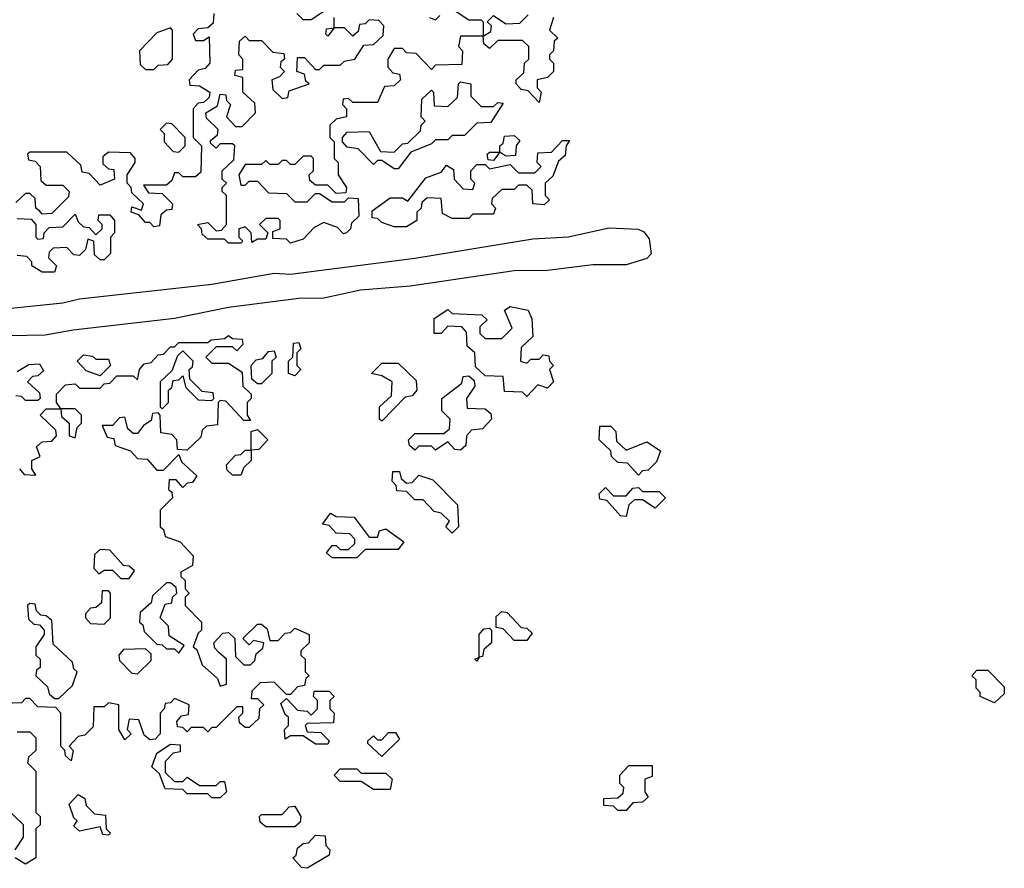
# Model space of a CAD drawing. Extents: x 2776963 to 2884430, y 684484 to 829250.
# Tile 79 of 256: x 2846401 to 2848778, y 751710 to 753760. Entities that reach past the tile are written whole.
import ezdxf

# ---------------------------------------------------------------- set-up
doc = ezdxf.new("R2010")
doc.units = 0

msp = doc.modelspace()

# ---------------------------------------------------------------- linework, layer by layer
at = {"layer": '0CON20XD'}
for points in [[(2846870, 753775), (2846868.3, 753751.7), (2846855, 753740), (2846831.7, 753738.3), (2846820, 753725), (2846825, 753710), (2846845, 753710), (2846858.3, 753718.3), (2846860, 753655), (2846848.3, 753641.7), (2846831.7, 753638.3), (2846810, 753615), (2846811.7, 753601.7), (2846835, 753600), (2846860, 753585), (2846858.3, 753571.7), (2846845, 753560), (2846831.7, 753558.3), (2846820, 753545), (2846820, 753475), (2846840, 753455), (2846838.3, 753391.7), (2846825, 753380), (2846795, 753380), (2846785, 753390), (2846775, 753390), (2846768.3, 753371.7), (2846755, 753360), (2846700, 753360), (2846711.7, 753341.7), (2846745, 753340), (2846770, 753315), (2846768.3, 753301.7), (2846755, 753300), (2846741.7, 753288.3), (2846738.3, 753261.7), (2846725, 753260), (2846715, 753270), (2846705, 753270), (2846688.3, 753288.3), (2846670, 753295), (2846671.7, 753308.3), (2846695, 753300), (2846700, 753315), (2846671.7, 753341.7), (2846670, 753355), (2846660, 753365), (2846660, 753385), (2846680, 753415), (2846680, 753425), (2846668.3, 753438.3), (2846615, 753440), (2846601.7, 753428.3), (2846601.7, 753411.7), (2846615, 753400), (2846628.3, 753398.3), (2846630, 753375), (2846595, 753360), (2846568.3, 753388.3), (2846551.7, 753391.7), (2846548.3, 753408.3), (2846515, 753440), (2846425, 753440), (2846420, 753435), (2846421.7, 753421.7), (2846438.3, 753418.3), (2846450, 753405), (2846451.7, 753371.7), (2846465, 753360), (2846505, 753360), (2846520, 753345), (2846518.3, 753331.7), (2846478.3, 753291.7), (2846455, 753290), (2846448.3, 753298.3), (2846440, 753305), (2846438.3, 753328.3), (2846425, 753340), (2846415, 753340), (2846391.7, 753318.3)], [(2847690, 753765), (2847680, 753735), (2847700, 753715), (2847691.7, 753708.3), (2847690, 753685), (2847680, 753675), (2847680, 753665), (2847690, 753655), (2847690, 753635), (2847675, 753620), (2847650, 753615), (2847650, 753595), (2847660, 753585), (2847655, 753560), (2847628.3, 753588.3), (2847611.7, 753591.7), (2847600, 753605), (2847600, 753615), (2847618.3, 753631.7), (2847620, 753655), (2847630, 753665), (2847630, 753695), (2847615, 753710), (2847555, 753710), (2847535, 753690), (2847521.7, 753701.7), (2847520, 753720), (2847465, 753720), (2847460, 753695), (2847470, 753685), (2847468.3, 753651.7), (2847405, 753650), (2847395, 753640), (2847358.3, 753678.3), (2847335, 753680), (2847325, 753690), (2847305, 753690), (2847290, 753665), (2847290, 753645), (2847301.7, 753631.7), (2847318.3, 753628.3), (2847320, 753615), (2847305, 753600), (2847281.7, 753598.3), (2847265, 753560), (2847205, 753560), (2847195, 753570), (2847181.7, 753568.3), (2847180, 753555), (2847190, 753545), (2847190, 753525), (2847165, 753520), (2847150, 753505), (2847150, 753475), (2847160, 753465), (2847160, 753425), (2847170, 753415), (2847170, 753385), (2847190, 753355), (2847188.3, 753341.7), (2847165, 753340), (2847145, 753360), (2847115, 753360), (2847101.7, 753371.7), (2847100, 753385), (2847110, 753395), (2847110, 753425), (2847105, 753430), (2847085, 753430), (2847065, 753410), (2847055, 753410), (2847045, 753420), (2847035, 753420), (2847025, 753410), (2847005, 753410), (2846995, 753420), (2846985, 753410), (2846945, 753410), (2846930, 753385), (2846935, 753360), (2846945, 753360), (2846955, 753370), (2846975, 753370), (2847001.7, 753341.7), (2847045, 753340), (2847065, 753320), (2847095, 753320), (2847115, 753340), (2847125, 753340), (2847155, 753320), (2847185, 753320), (2847195, 753330), (2847218.3, 753328.3), (2847220, 753285), (2847201.7, 753268.3), (2847200, 753255), (2847190, 753245), (2847183, 753243), (2847168.3, 753258.3), (2847135, 753270), (2847111.7, 753258.3), (2847085, 753230), (2847055, 753220), (2847045, 753230), (2847011.7, 753231.7), (2847011.7, 753248.3), (2847030, 753255), (2847030, 753275), (2847025, 753280), (2846995, 753280), (2846980, 753265), (2847000, 753245), (2846995, 753230), (2846975, 753230), (2846961.7, 753221.7), (2846960, 753245), (2846945, 753260), (2846930, 753255), (2846930, 753235), (2846940, 753225), (2846935, 753220), (2846905, 753220), (2846895, 753230), (2846855, 753230), (2846841.7, 753241.7), (2846840, 753255), (2846830, 753265), (2846855, 753270), (2846875, 753250), (2846888.3, 753251.7), (2846900, 753265), (2846900, 753335), (2846890, 753345), (2846890, 753355), (2846900, 753365), (2846890, 753375), (2846890, 753395), (2846918.3, 753421.7), (2846920, 753455), (2846915, 753460), (2846885, 753460), (2846875, 753450), (2846861.7, 753461.7), (2846861.7, 753468.3), (2846878.3, 753481.7), (2846880, 753495), (2846851.7, 753521.7), (2846850, 753535), (2846878.3, 753551.7), (2846885, 753580), (2846898.3, 753578.3), (2846900, 753565), (2846910, 753555), (2846900, 753525), (2846921.7, 753501.7), (2846938.3, 753501.7), (2846970, 753535), (2846968.3, 753558.3), (2846940, 753585), (2846940, 753620), (2846920, 753625), (2846921.7, 753638.3), (2846940, 753640), (2846940, 753665), (2846930, 753675), (2846931.7, 753708.3), (2846945, 753720), (2846955, 753710), (2846985, 753710), (2847011.7, 753681.7), (2847038.3, 753678.3), (2847040, 753665), (2847031.7, 753658.3), (2847030, 753645), (2847040, 753635), (2847028.3, 753621.7), (2847010, 753615), (2847011.7, 753591.7), (2847035, 753570), (2847048.3, 753571.7), (2847051.7, 753588.3), (2847100, 753605), (2847091.7, 753611.7), (2847088.3, 753628.3), (2847070, 753635), (2847071.7, 753668.3), (2847088.3, 753668.3), (2847115, 753640), (2847125, 753640), (2847135, 753650), (2847175, 753650), (2847185, 753660), (2847210, 753665), (2847231.7, 753698.3), (2847255, 753700), (2847278.3, 753721.7), (2847280, 753745), (2847268.3, 753758.3), (2847245, 753760), (2847235, 753750), (2847221.7, 753748.3), (2847218.3, 753731.7), (2847205, 753720), (2847185, 753740), (2847160, 753740), (2847145, 753720), (2847140, 753725), (2847141.7, 753738.3), (2847160, 753740), (2847160, 753765)], [(2847135, 753780), (2847105, 753760), (2847085, 753760), (2847070, 753775)], [(2847390, 753765), (2847405, 753760), (2847415, 753770)], [(2847455, 753780), (2847485, 753760), (2847515, 753760), (2847520, 753755), (2847520, 753720), (2847538.3, 753731.7), (2847540, 753745), (2847530, 753755), (2847545, 753770), (2847575, 753750), (2847608.3, 753751.7), (2847628.3, 753771.7)], [(2846725, 753640), (2846735, 753650), (2846758.3, 753651.7), (2846770, 753665), (2846770, 753735), (2846765, 753740), (2846731.7, 753728.3), (2846690, 753685), (2846691.7, 753651.7), (2846705, 753640), (2846725, 753640)], [(2847315, 753400), (2847305, 753400), (2847275, 753420), (2847265, 753420), (2847255, 753410), (2847218.3, 753448.3), (2847191.7, 753451.7), (2847180, 753465), (2847180, 753475), (2847191.7, 753488.3), (2847245, 753490), (2847271.7, 753441.7), (2847305, 753440), (2847325, 753460), (2847338.3, 753461.7), (2847368.3, 753491.7), (2847370, 753505), (2847380, 753515), (2847370, 753525), (2847371.7, 753568.3), (2847395, 753590), (2847400, 753585), (2847401.7, 753551.7), (2847435, 753550), (2847458.3, 753571.7), (2847460, 753605), (2847465, 753610), (2847490, 753605), (2847490, 753575), (2847515, 753550), (2847545, 753550), (2847555, 753560), (2847568.3, 753558.3), (2847538.3, 753511.7), (2847505, 753510), (2847475, 753480), (2847445, 753480), (2847435, 753470), (2847405, 753470), (2847395, 753460), (2847345, 753440), (2847315, 753400)], [(2846785, 753440), (2846800, 753455), (2846800, 753475), (2846768.3, 753508.3), (2846755, 753510), (2846740, 753495), (2846750, 753485), (2846750, 753465), (2846771.7, 753441.7), (2846785, 753440)], [(2847545, 753420), (2847531.7, 753421.7), (2847530, 753435), (2847535, 753440), (2847560, 753440), (2847560, 753455), (2847568.3, 753461.7), (2847571.7, 753478.3), (2847595, 753480), (2847608.3, 753468.3), (2847600, 753455), (2847598.3, 753431.7), (2847575, 753430), (2847560, 753440), (2847545, 753420)], [(2847335, 753260), (2847305, 753260), (2847275, 753270), (2847265, 753280), (2847251.7, 753281.7), (2847251.7, 753298.3), (2847295, 753330), (2847325, 753330), (2847338.3, 753321.7), (2847381.7, 753378.3), (2847418.3, 753391.7), (2847431.7, 753408.3), (2847448.3, 753398.3), (2847450, 753375), (2847471.7, 753351.7), (2847495, 753350), (2847500, 753365), (2847490, 753375), (2847490, 753395), (2847505, 753410), (2847525, 753410), (2847535, 753400), (2847585, 753410), (2847605, 753390), (2847645, 753390), (2847660, 753405), (2847650, 753415), (2847651.7, 753438.3), (2847685, 753440), (2847711.7, 753468.3), (2847728.3, 753468.3), (2847720, 753455), (2847718.3, 753431.7), (2847701.7, 753418.3), (2847688.3, 753381.7), (2847670, 753365), (2847670, 753335), (2847680, 753325), (2847667, 753313), (2847640, 753315), (2847638.3, 753348.3), (2847625, 753360), (2847605, 753360), (2847595, 753350), (2847565, 753350), (2847541.7, 753328.3), (2847540, 753315), (2847550, 753305), (2847545, 753290), (2847495, 753290), (2847485, 753280), (2847445, 753280), (2847421.7, 753291.7), (2847418.3, 753328.3), (2847385, 753330), (2847371.7, 753318.3), (2847370, 753305), (2847360, 753295), (2847360, 753275), (2847335, 753260)], [(2846395, 753280), (2846428.3, 753278.3), (2846440, 753265), (2846440, 753235), (2846445, 753230), (2846458.3, 753231.7), (2846460, 753245), (2846471.7, 753258.3), (2846505, 753260), (2846535, 753290), (2846541.7, 753271.7), (2846555, 753260), (2846568.3, 753258.3), (2846585, 753240), (2846600, 753255), (2846600, 753265), (2846590, 753275), (2846591.7, 753288.3), (2846618.3, 753288.3), (2846630, 753275), (2846630, 753245), (2846620, 753235), (2846620, 753195), (2846605, 753180), (2846595, 753180), (2846581.7, 753191.7), (2846580, 753225), (2846565, 753230), (2846560, 753205), (2846545, 753190), (2846531.7, 753191.7), (2846515, 753210), (2846481.7, 753208.3), (2846471.7, 753198.3), (2846470, 753185), (2846490, 753165), (2846485, 753150), (2846455, 753150), (2846430, 753165), (2846430, 753175), (2846418.3, 753188.3), (2846395, 753190)], [(2846159.4, 753040.6), (2846505, 753076.2), (2846545, 753085.5), (2846865, 753120.8), (2847015, 753147.5), (2847055, 753145.5), (2847355, 753183.6), (2847639.6, 753230.4), (2847725.8, 753235.8), (2847823.2, 753256.8), (2847894.1, 753254.1), (2847907.6, 753247.6), (2847920.5, 753230.5), (2847925.4, 753194.6), (2847915, 753183.1), (2847865, 753167.8), (2847785, 753167.9), (2847675.6, 753154.4), (2847595, 753153.1), (2847343.6, 753116.4), (2847223.7, 753106.3), (2847135, 753087.3), (2847075, 753086.5), (2846905, 753064.5), (2846775, 753037.8), (2846530.3, 753009.7), (2846462.2, 752997.8), (2846375, 752996.5)], [(2847625, 752850), (2847615, 752860), (2847571.7, 752861.7), (2847568.3, 752898.3), (2847525, 752900), (2847501.7, 752921.7), (2847500, 752955), (2847481.7, 752971.7), (2847480, 753005), (2847468.3, 753018.3), (2847435, 753020), (2847418.3, 753001.7), (2847401.7, 753001.7), (2847401.7, 753038.3), (2847435, 753060), (2847445, 753050), (2847517, 753047), (2847530, 753035), (2847511.7, 753018.3), (2847511.7, 753001.7), (2847525, 752990), (2847565, 752990), (2847590, 753015), (2847571.7, 753058.3), (2847585, 753067.5), (2847628.3, 753058.3), (2847637.5, 753037.5), (2847640, 752995), (2847611.7, 752968.3), (2847610, 752935), (2847625, 752930), (2847635, 752940), (2847655, 752940), (2847665, 752950), (2847678.3, 752948.3), (2847680, 752935), (2847690, 752925), (2847680, 752915), (2847690, 752885), (2847675, 752870), (2847651.7, 752878.3), (2847625, 752850)], [(2846400, 752675), (2846411.7, 752661.7), (2846440, 752660), (2846430, 752675), (2846430, 752695), (2846450, 752705), (2846441.7, 752728.3), (2846455, 752740), (2846478.3, 752741.7), (2846490, 752755), (2846488.3, 752768.3), (2846450, 752805), (2846465, 752820), (2846500, 752820), (2846490, 752835), (2846490, 752855), (2846511.7, 752878.3), (2846535, 752880), (2846545, 752870), (2846595, 752870), (2846605, 752880), (2846618.3, 752881.7), (2846635, 752900), (2846675, 752900), (2846685, 752890), (2846690, 752915), (2846701.7, 752928.3), (2846718.3, 752931.7), (2846735, 752950), (2846748.3, 752951.7), (2846765, 752970), (2846775, 752970), (2846785, 752980), (2846855, 752980), (2846863, 752987), (2846895, 752990), (2846905, 752996.7), (2846915, 752990), (2846938.3, 752988.3), (2846940, 752975), (2846925, 752960), (2846915, 752970), (2846875, 752970), (2846850, 752945), (2846865, 752930), (2846905, 752930), (2846938.3, 752908.3), (2846940, 752875), (2846960, 752855), (2846960, 752845), (2846950, 752835), (2846950, 752805), (2846958.3, 752791.7), (2846941.7, 752791.7), (2846898.3, 752838.3), (2846885, 752840), (2846880, 752835), (2846878.3, 752781.7), (2846851.7, 752778.3), (2846841.7, 752768.3), (2846838.3, 752751.7), (2846805, 752720), (2846781.7, 752721.7), (2846780, 752745), (2846768.3, 752758.3), (2846741.7, 752761.7), (2846740, 752805), (2846735, 752810), (2846721.7, 752808.3), (2846718.3, 752791.7), (2846700, 752780), (2846685, 752760), (2846675, 752760), (2846661.7, 752771.7), (2846655, 752800), (2846641.7, 752798.3), (2846625, 752780), (2846600, 752780), (2846611.7, 752751.7), (2846628.3, 752748.3), (2846631.7, 752731.7), (2846668.3, 752718.3), (2846685, 752700), (2846708.3, 752698.3), (2846731.7, 752671.7), (2846748.3, 752671.7), (2846785, 752710), (2846791.7, 752691.7), (2846828.3, 752658.3), (2846818.3, 752641.7), (2846805, 752640), (2846795, 752630), (2846778.3, 752648.3), (2846761.7, 752648.3), (2846760, 752625), (2846768.3, 752618.3), (2846770, 752605), (2846740, 752575), (2846740, 752535), (2846748.3, 752528.3), (2846751.7, 752511.7), (2846788.3, 752498.3), (2846820, 752465), (2846818.3, 752441.7), (2846790, 752425), (2846790, 752415), (2846800, 752405), (2846800, 752385), (2846810, 752375), (2846800, 752365), (2846800, 752345), (2846840, 752305), (2846840, 752285), (2846831.7, 752278.3), (2846820, 752245), (2846828.3, 752238.3), (2846841.7, 752201.7), (2846878.3, 752168.3), (2846885, 752150), (2846900, 752155), (2846900, 752215), (2846881.7, 752231.7), (2846871.7, 752241.7), (2846870, 752255), (2846891.7, 752278.3), (2846905, 752280), (2846920, 752265), (2846921.7, 752221.7), (2846941.7, 752201.7), (2846958.3, 752201.7), (2846968.3, 752211.7), (2846971.7, 752228.3), (2846988.3, 752241.7), (2846990, 752255), (2846965, 752260), (2846955, 752250), (2846940, 752265), (2846975, 752300), (2846985, 752300), (2846998.3, 752288.3), (2847005, 752260), (2847025, 752260), (2847041.7, 752278.3), (2847055, 752280), (2847065, 752290), (2847100, 752275), (2847100, 752255), (2847080, 752235), (2847080, 752225), (2847090, 752215), (2847090, 752185), (2847100, 752175), (2847091.7, 752168.3), (2847088.3, 752151.7), (2847071.7, 752148.3), (2847055, 752130), (2847045, 752130), (2847015, 752160), (2846981.7, 752158.3), (2846961.7, 752138.3), (2846960, 752120), (2846975, 752120), (2846990, 752105), (2846980, 752095), (2846978.3, 752071.7), (2846955, 752050), (2846945, 752050), (2846931.7, 752061.7), (2846930, 752075), (2846940, 752085), (2846940, 752100), (2846925, 752100), (2846875, 752050), (2846865, 752050), (2846855, 752040), (2846845, 752050), (2846815, 752050), (2846805, 752040), (2846795, 752050), (2846781.7, 752051.7), (2846780, 752065), (2846791.7, 752078.3), (2846808.3, 752081.7), (2846810, 752105), (2846775, 752120), (2846765, 752110), (2846751.7, 752108.3), (2846750, 752095), (2846740, 752085), (2846740, 752035), (2846728.3, 752021.7), (2846715, 752020), (2846701.7, 752031.7), (2846688.3, 752068.3), (2846665, 752070), (2846660, 752045), (2846670, 752035), (2846655, 752020), (2846640, 752045), (2846640, 752105), (2846615, 752110), (2846605, 752100), (2846580, 752100), (2846578.3, 752051.7), (2846558.3, 752031.7), (2846541.7, 752028.3), (2846520, 752005), (2846530, 751995), (2846525, 751970), (2846511.7, 751981.7), (2846510, 751995), (2846500, 752005), (2846500, 752085), (2846488.3, 752098.3), (2846445, 752100), (2846425, 752120), (2846415, 752120), (2846405, 752110), (2846361.7, 752108.3)], [(2847065, 752900), (2847050, 752905), (2847050, 752935), (2847060, 752945), (2847061.7, 752978.3), (2847075, 752980), (2847080, 752965), (2847070, 752955), (2847070, 752925), (2847080, 752915), (2847065, 752900)], [(2846745, 752820), (2846760, 752835), (2846760, 752865), (2846768.3, 752871.7), (2846771.7, 752888.3), (2846785, 752890), (2846795, 752900), (2846801.7, 752871.7), (2846831.7, 752841.7), (2846865, 752840), (2846870, 752845), (2846868.3, 752858.3), (2846841.7, 752861.7), (2846811.7, 752891.7), (2846810, 752915), (2846818.3, 752921.7), (2846820, 752935), (2846795, 752960), (2846781.7, 752948.3), (2846768.3, 752911.7), (2846740, 752885), (2846740, 752825), (2846745, 752820)], [(2846985, 752880), (2846975, 752880), (2846961.7, 752891.7), (2846960, 752925), (2846971.7, 752938.3), (2846988.3, 752941.7), (2847001.7, 752958.3), (2847015, 752960), (2847020, 752945), (2847010, 752935), (2847010, 752905), (2846985, 752880)], [(2846595, 752900), (2846561.7, 752911.7), (2846540, 752935), (2846555, 752950), (2846577, 752947), (2846585, 752940), (2846615, 752940), (2846620, 752925), (2846595, 752900)], [(2846395, 752910), (2846423, 752927), (2846448.3, 752928.3), (2846458.3, 752911.7), (2846445, 752900), (2846431.7, 752898.3), (2846420, 752885), (2846448.3, 752858.3), (2846450, 752845), (2846445, 752840), (2846415, 752840), (2846405, 752850), (2846391.7, 752851.7)], [(2847275, 752790), (2847270, 752795), (2847270, 752825), (2847298.3, 752851.7), (2847300, 752885), (2847275, 752900), (2847250, 752905), (2847275, 752930), (2847315, 752930), (2847358.3, 752888.3), (2847360, 752865), (2847348.3, 752851.7), (2847331.7, 752848.3), (2847275, 752790)], [(2847465, 752720), (2847451.7, 752721.7), (2847435, 752740), (2847405, 752720), (2847395, 752730), (2847365, 752730), (2847355, 752720), (2847341.7, 752731.7), (2847340, 752745), (2847355, 752760), (2847425, 752760), (2847438.3, 752771.7), (2847440, 752795), (2847420, 752815), (2847420, 752845), (2847468.3, 752881.7), (2847471.7, 752898.3), (2847485, 752900), (2847498.3, 752888.3), (2847500, 752875), (2847480, 752845), (2847481.7, 752821.7), (2847525, 752820), (2847538.3, 752808.3), (2847540, 752795), (2847518.3, 752771.7), (2847491.7, 752768.3), (2847480, 752755), (2847478.3, 752731.7), (2847465, 752720)], [(2846535, 752750), (2846540, 752775), (2846550, 752785), (2846550, 752805), (2846535, 752820), (2846500, 752820), (2846501.7, 752801.7), (2846520, 752785), (2846520, 752755), (2846535, 752750)], [(2846935, 752660), (2846915, 752660), (2846901.7, 752671.7), (2846900, 752685), (2846921.7, 752708.3), (2846935, 752710), (2846945, 752720), (2846960, 752720), (2846960, 752765), (2846975, 752770), (2847000, 752745), (2846978.3, 752721.7), (2846960, 752720), (2846960, 752695), (2846941.7, 752678.3), (2846935, 752660)], [(2847895, 752660), (2847868.3, 752688.3), (2847845, 752690), (2847830, 752705), (2847828.3, 752718.3), (2847800, 752745), (2847801.7, 752778.3), (2847828.3, 752778.3), (2847840, 752765), (2847841.7, 752741.7), (2847865, 752720), (2847915, 752740), (2847948.3, 752718.3), (2847938.3, 752691.7), (2847918.3, 752671.7), (2847905, 752670), (2847895, 752660)], [(2847445, 752520), (2847430, 752535), (2847438.3, 752548.3), (2847418.3, 752568.3), (2847401.7, 752571.7), (2847375, 752600), (2847355, 752600), (2847335, 752620), (2847311.7, 752621.7), (2847310, 752635), (2847300, 752645), (2847301.7, 752668.3), (2847318.3, 752668.3), (2847321.7, 752651.7), (2847335, 752640), (2847348.3, 752641.7), (2847365, 752660), (2847398.3, 752648.3), (2847458.3, 752588.3), (2847460, 752535), (2847445, 752520)], [(2847865, 752560), (2847851.7, 752561.7), (2847818.3, 752598.3), (2847801.7, 752601.7), (2847800, 752615), (2847815, 752630), (2847835, 752610), (2847865, 752610), (2847881.7, 752628.3), (2847895, 752630), (2847905, 752620), (2847945, 752620), (2847960, 752605), (2847935, 752580), (2847905, 752600), (2847885, 752600), (2847871.7, 752588.3), (2847865, 752560)], [(2847215, 752460), (2847155, 752460), (2847141.7, 752471.7), (2847155, 752490), (2847165, 752490), (2847175, 752480), (2847195, 752480), (2847210, 752495), (2847210, 752505), (2847198.3, 752518.3), (2847165, 752520), (2847148.3, 752538.3), (2847131.7, 752541.7), (2847151.7, 752568.3), (2847165, 752560), (2847208.3, 752558.3), (2847245, 752510), (2847265, 752510), (2847270, 752525), (2847285, 752530), (2847328.3, 752498.3), (2847315, 752480), (2847235, 752480), (2847215, 752460)], [(2846665, 752410), (2846678.3, 752428.3), (2846665, 752440), (2846651.7, 752441.7), (2846618.3, 752478.3), (2846595, 752480), (2846581.7, 752468.3), (2846580, 752435), (2846591.7, 752421.7), (2846605, 752430), (2846625, 752430), (2846645, 752410), (2846665, 752410)], [(2846785, 752230), (2846798.3, 752248.3), (2846761.7, 752271.7), (2846760, 752295), (2846740, 752315), (2846751.7, 752348.3), (2846768.3, 752351.7), (2846770, 752365), (2846780, 752375), (2846778.3, 752388.3), (2846765, 752400), (2846755, 752400), (2846721.7, 752368.3), (2846718.3, 752351.7), (2846691.7, 752328.3), (2846690, 752305), (2846698.3, 752298.3), (2846701.7, 752281.7), (2846731.7, 752251.7), (2846745, 752250), (2846755, 752240), (2846775, 752240), (2846785, 752230)], [(2846605, 752300), (2846620, 752315), (2846620, 752375), (2846615, 752380), (2846600, 752380), (2846598.3, 752351.7), (2846585, 752340), (2846571.7, 752338.3), (2846560, 752325), (2846560, 752315), (2846571.7, 752301.7), (2846605, 752300)], [(2846495, 752120), (2846528.3, 752151.7), (2846540, 752185), (2846531.7, 752191.7), (2846528.3, 752208.3), (2846481.7, 752251.7), (2846478.3, 752308.3), (2846465, 752320), (2846451.7, 752321.7), (2846441.7, 752331.7), (2846438.3, 752348.3), (2846425, 752350), (2846420, 752345), (2846421.7, 752311.7), (2846435, 752300), (2846448.3, 752298.3), (2846460, 752285), (2846460, 752275), (2846440, 752245), (2846440, 752225), (2846450, 752215), (2846450, 752195), (2846441.7, 752188.3), (2846440, 752175), (2846468.3, 752148.3), (2846471.7, 752131.7), (2846485, 752120), (2846495, 752120)], [(2847625, 752260), (2847595, 752260), (2847568.3, 752288.3), (2847551.7, 752291.7), (2847551.7, 752318.3), (2847565, 752330), (2847578.3, 752328.3), (2847611.7, 752291.7), (2847625, 752290), (2847638.3, 752278.3), (2847625, 752260)], [(2847505, 752210), (2847500, 752215), (2847510, 752220), (2847510, 752275), (2847521.7, 752288.3), (2847535, 752290), (2847540, 752285), (2847540, 752255), (2847521.7, 752238.3), (2847518.3, 752221.7), (2847510, 752220), (2847505, 752210)], [(2846685, 752180), (2846718.3, 752211.7), (2846718.3, 752228.3), (2846705, 752240), (2846651.7, 752238.3), (2846640, 752225), (2846641.7, 752211.7), (2846671.7, 752181.7), (2846685, 752180)], [(2848755, 752110), (2848720, 752125), (2848720, 752135), (2848710, 752145), (2848710, 752165), (2848700, 752175), (2848711.7, 752188.3), (2848738.3, 752188.3), (2848778.3, 752148.3), (2848778.3, 752131.7), (2848755, 752110)], [(2847145, 752010), (2847115, 752010), (2847085, 752030), (2847055, 752030), (2847041.7, 752021.7), (2847040, 752045), (2847050, 752055), (2847050, 752075), (2847041.7, 752081.7), (2847031.7, 752108.3), (2847045, 752120), (2847071.7, 752091.7), (2847095, 752090), (2847105, 752080), (2847120, 752095), (2847120, 752115), (2847110, 752125), (2847111.7, 752138.3), (2847148.3, 752138.3), (2847160, 752125), (2847150, 752115), (2847150, 752095), (2847160, 752085), (2847158.3, 752061.7), (2847095, 752060), (2847090, 752055), (2847095, 752040), (2847128.3, 752038.3), (2847148.3, 752018.3), (2847145, 752010)], [(2846395, 752040), (2846425, 752040), (2846440, 752025), (2846440, 751995), (2846421.7, 751978.3), (2846420, 751965), (2846440, 751945), (2846440, 751845), (2846450, 751835), (2846450, 751815), (2846440, 751805), (2846440, 751735), (2846415, 751720)], [(2847275, 751980), (2847241.7, 752011.7), (2847241.7, 752018.3), (2847255, 752030), (2847265, 752020), (2847275, 752020), (2847291.7, 752038.3), (2847308.3, 752038.3), (2847318.3, 752021.7), (2847275, 751980)], [(2846885, 751880), (2846865, 751880), (2846855, 751890), (2846805, 751890), (2846795, 751900), (2846751.7, 751901.7), (2846738.3, 751938.3), (2846720, 751955), (2846731.7, 751988.3), (2846765, 752010), (2846788.3, 752008.3), (2846788.3, 751991.7), (2846771.7, 751988.3), (2846751.7, 751968.3), (2846751.7, 751941.7), (2846775, 751920), (2846795, 751920), (2846805, 751930), (2846835, 751910), (2846875, 751910), (2846885, 751920), (2846895, 751920), (2846900, 751895), (2846885, 751880)], [(2847865, 751850), (2847845, 751850), (2847835, 751860), (2847811.7, 751861.7), (2847811.7, 751878.3), (2847845, 751880), (2847858.3, 751891.7), (2847860, 751905), (2847850, 751915), (2847850, 751935), (2847871.7, 751958.3), (2847928.3, 751958.3), (2847928.3, 751931.7), (2847910, 751925), (2847910, 751895), (2847918.3, 751881.7), (2847905, 751870), (2847881.7, 751868.3), (2847865, 751850)], [(2847295, 751900), (2847255, 751900), (2847225, 751920), (2847175, 751920), (2847160, 751935), (2847175, 751950), (2847215, 751950), (2847225, 751940), (2847285, 751940), (2847300, 751925), (2847295, 751900)], [(2846615, 751790), (2846601.7, 751791.7), (2846595, 751810), (2846545, 751800), (2846531.7, 751811.7), (2846540, 751825), (2846531.7, 751831.7), (2846520, 751865), (2846541.7, 751888.3), (2846558.3, 751878.3), (2846561.7, 751861.7), (2846581.7, 751841.7), (2846608.3, 751838.3), (2846610, 751805), (2846620, 751795), (2846615, 751790)], [(2846390, 751755), (2846410, 751785), (2846410, 751815), (2846361.7, 751861.7)], [(2847065, 751810), (2846995, 751810), (2846981.7, 751821.7), (2846980, 751835), (2846985, 751840), (2847035, 751840), (2847051.7, 751858.3), (2847065, 751860), (2847080, 751835), (2847078.3, 751821.7), (2847065, 751810)], [(2847095, 751710), (2847081.7, 751711.7), (2847060, 751735), (2847068.3, 751741.7), (2847071.7, 751758.3), (2847085, 751770), (2847098.3, 751771.7), (2847115, 751790), (2847138.3, 751788.3), (2847140, 751765), (2847150, 751755), (2847148.3, 751741.7), (2847095, 751710)], [(2846415, 751720), (2846390, 751735)]]:
    msp.add_lwpolyline(points, dxfattribs=at)

doc.saveas('drawing.dxf')
